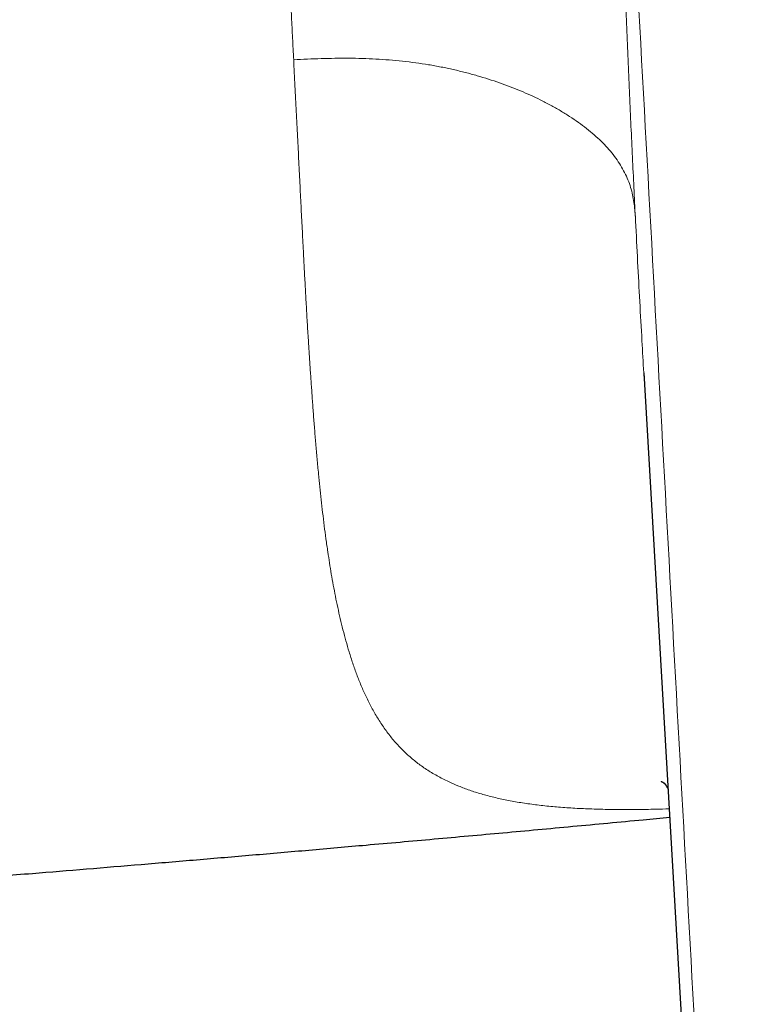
# Model space of a CAD drawing. Header units: millimetres. Extents: x 8 to 701, y 12 to 648.
# Tile 79 of 205: x 392 to 403, y 238 to 252. Entities that reach past the tile are written whole.
import ezdxf

# ---------------------------------------------------------------- set-up
doc = ezdxf.new("R2010")
doc.units = ezdxf.units.MM

msp = doc.modelspace()

# ---------------------------------------------------------------- linework, layer by layer
at = {"color": 7, "linetype": 'Continuous', "lineweight": 30}
for q in [(402.849, 218.528), (401.202, 246.71)]:
    msp.add_line((401.199, 246.76), q, dxfattribs=at)
at = {"color": 252, "linetype": 'Continuous', "lineweight": 0}
for points, knots in [([(396.111, 251.309), (396.105, 251.413), (396.095, 251.62), (396.08, 251.929), (396.064, 252.235), (396.05, 252.535), (396.035, 252.83), (396.022, 253.1), (396.009, 253.345), (395.998, 253.566), (395.987, 253.783), (395.976, 254.001), (395.964, 254.227), (395.949, 254.542), (395.929, 254.944), (395.907, 255.43), (395.889, 255.863), (395.874, 256.242), (395.862, 256.553), (395.854, 256.767), (395.85, 256.884), (395.848, 256.917), (395.847, 256.949), (395.846, 256.981), (395.845, 257.013), (395.844, 257.045), (395.839, 257.174), (395.832, 257.397), (395.822, 257.711), (395.814, 258.016), (395.807, 258.312), (395.8, 258.598), (395.795, 258.874), (395.791, 259.143), (395.788, 259.404), (395.785, 259.658), (395.784, 259.841), (395.784, 259.956), (395.784, 260.008), (395.784, 260.059), (395.784, 260.111), (395.784, 260.169), (395.784, 260.319), (395.786, 260.574), (395.789, 260.925), (395.796, 261.285), (395.805, 261.636), (395.816, 261.978), (395.829, 262.312), (395.844, 262.638), (395.862, 262.954), (395.876, 263.162), (395.883, 263.265)], [0, 0, 0, 0, 0.028862, 0.057091, 0.084685, 0.111641, 0.137957, 0.163631, 0.183353, 0.202676, 0.221602, 0.24013, 0.259483, 0.280144, 0.321407, 0.362579, 0.403653, 0.430702, 0.457701, 0.481415, 0.484074, 0.486733, 0.489391, 0.492049, 0.494706, 0.497362, 0.500018, 0.526674, 0.552484, 0.57745, 0.601575, 0.624862, 0.647315, 0.668937, 0.690276, 0.710746, 0.730354, 0.734552, 0.738709, 0.742825, 0.746899, 0.751282, 0.756912, 0.783126, 0.812685, 0.841534, 0.869678, 0.897122, 0.92387, 0.949929, 0.975304, 1, 1, 1, 1]), ([(402.381, 229.266), (402.095, 234.431), (401.525, 244.762), (400.961, 255.096), (400.68, 260.263)], [0, 0, 0, 0, 0.499999, 1, 1, 1, 1]), ([(401.08, 248.964), (401.072, 249.108), (401.058, 249.398), (401.037, 249.839), (401.016, 250.286), (400.995, 250.739), (400.975, 251.196), (400.956, 251.655), (400.936, 252.132), (400.916, 252.627), (400.896, 253.141), (400.877, 253.659), (400.858, 254.181), (400.843, 254.606), (400.832, 254.931), (400.824, 255.156), (400.817, 255.38), (400.81, 255.606), (400.802, 255.831), (400.795, 256.057), (400.788, 256.284), (400.781, 256.53), (400.772, 256.797), (400.764, 257.083), (400.756, 257.369), (400.748, 257.649), (400.739, 257.946), (400.731, 258.262), (400.722, 258.6), (400.713, 258.935), (400.705, 259.252), (400.697, 259.55), (400.692, 259.767), (400.688, 259.921), (400.686, 260.012), (400.683, 260.102), (400.681, 260.185), (400.68, 260.238), (400.68, 260.263)], [0, 0, 0, 0, 0.041793, 0.083791, 0.12601, 0.16832, 0.210626, 0.252947, 0.294934, 0.340974, 0.387014, 0.433072, 0.479167, 0.525318, 0.544891, 0.564453, 0.584003, 0.603543, 0.623076, 0.642602, 0.662124, 0.681641, 0.706175, 0.730707, 0.755243, 0.779436, 0.802381, 0.831059, 0.859739, 0.888426, 0.916074, 0.940079, 0.963764, 0.971062, 0.979027, 0.986743, 0.993734, 1, 1, 1, 1]), ([(396.111, 251.309), (396.177, 251.312), (396.31, 251.318), (396.51, 251.325), (396.71, 251.33), (396.91, 251.331), (397.108, 251.328), (397.306, 251.32), (397.501, 251.306), (397.694, 251.288), (397.885, 251.265), (398.072, 251.237), (398.255, 251.204), (398.433, 251.166), (398.608, 251.124), (398.778, 251.078), (398.943, 251.028), (399.103, 250.974), (399.259, 250.917), (399.409, 250.857), (399.554, 250.794), (399.699, 250.725), (399.844, 250.65), (399.986, 250.57), (400.122, 250.486), (400.25, 250.399), (400.369, 250.31), (400.479, 250.218), (400.581, 250.125), (400.673, 250.029), (400.756, 249.93), (400.83, 249.828), (400.894, 249.723), (400.948, 249.617), (400.992, 249.509), (401.025, 249.4), (401.048, 249.291), (401.064, 249.182), (401.073, 249.073), (401.078, 249), (401.08, 248.964)], [0, 0, 0, 0, 0.025004, 0.050006, 0.075009, 0.100011, 0.125007, 0.150005, 0.175005, 0.200005, 0.225001, 0.24999, 0.274974, 0.299965, 0.324967, 0.349979, 0.374992, 0.399997, 0.424996, 0.449994, 0.474995, 0.499997, 0.527998, 0.555999, 0.583999, 0.612002, 0.640009, 0.667516, 0.695018, 0.722512, 0.750002, 0.777994, 0.805992, 0.833992, 0.861994, 0.889992, 0.917492, 0.944995, 0.972496, 1, 1, 1, 1]), ([(396.917, 242.707), (396.901, 242.76), (396.87, 242.864), (396.827, 243.026), (396.788, 243.188), (396.751, 243.35), (396.718, 243.513), (396.687, 243.674), (396.658, 243.835), (396.632, 243.996), (396.606, 244.167), (396.58, 244.347), (396.555, 244.537), (396.532, 244.727), (396.511, 244.915), (396.491, 245.103), (396.471, 245.301), (396.451, 245.51), (396.432, 245.731), (396.414, 245.949), (396.397, 246.165), (396.382, 246.378), (396.367, 246.588), (396.353, 246.794), (396.339, 246.999), (396.325, 247.222), (396.31, 247.462), (396.295, 247.72), (396.281, 247.977), (396.267, 248.231), (396.253, 248.51), (396.237, 248.813), (396.22, 249.143), (396.203, 249.481), (396.186, 249.829), (396.167, 250.189), (396.149, 250.555), (396.13, 250.928), (396.117, 251.181), (396.111, 251.309)], [0, 0, 0, 0, 0.0268, 0.053056, 0.078784, 0.103996, 0.128703, 0.152489, 0.17581, 0.198674, 0.221091, 0.247209, 0.272731, 0.297674, 0.322058, 0.3459, 0.369218, 0.396534, 0.423156, 0.449115, 0.474443, 0.499171, 0.522903, 0.546119, 0.568847, 0.59112, 0.61935, 0.646929, 0.673923, 0.700397, 0.726416, 0.759911, 0.792888, 0.825495, 0.860187, 0.894802, 0.929521, 0.964527, 1, 1, 1, 1]), ([(401.08, 248.964), (401.09, 248.767), (401.11, 248.373), (401.141, 247.794), (401.171, 247.256), (401.19, 246.915), (401.199, 246.76)], [0, 0, 0, 0, 0.261106, 0.521944, 0.782685, 1, 1, 1, 1]), ([(401.569, 240.426), (401.504, 240.424), (401.344, 240.419), (401.098, 240.416), (400.831, 240.415), (400.571, 240.419), (400.32, 240.428), (400.078, 240.441), (399.845, 240.46), (399.622, 240.485), (399.41, 240.515), (399.208, 240.551), (399.018, 240.593), (398.837, 240.641), (398.668, 240.695), (398.509, 240.755), (398.35, 240.824), (398.193, 240.905), (398.039, 240.998), (397.899, 241.098), (397.77, 241.206), (397.648, 241.324), (397.534, 241.454), (397.426, 241.596), (397.33, 241.744), (397.242, 241.897), (397.163, 242.054), (397.092, 242.213), (397.028, 242.375), (396.97, 242.538), (396.934, 242.651), (396.917, 242.707)], [0, 0, 0, 0, 0.021796, 0.053023, 0.084435, 0.116014, 0.147743, 0.179598, 0.21155, 0.243571, 0.27564, 0.30774, 0.339849, 0.37194, 0.403982, 0.435959, 0.467852, 0.505976, 0.543891, 0.581558, 0.618942, 0.656001, 0.697065, 0.737616, 0.777597, 0.816944, 0.855604, 0.892855, 0.929343, 0.965052, 1, 1, 1, 1])]:
    msp.add_open_spline(points, degree=3, knots=knots, dxfattribs=at)
at = {"color": 7, "linetype": 'Continuous', "lineweight": 30}
for points, knots in [([(401.451, 240.827), (401.451, 240.827), (401.451, 240.827), (401.451, 240.827), (401.452, 240.827), (401.452, 240.827), (401.454, 240.825), (401.456, 240.824), (401.459, 240.823), (401.461, 240.821), (401.465, 240.819), (401.469, 240.817), (401.475, 240.813), (401.481, 240.809), (401.487, 240.805), (401.493, 240.801), (401.498, 240.796), (401.503, 240.793), (401.505, 240.791), (401.507, 240.789), (401.507, 240.789), (401.508, 240.788), (401.508, 240.788), (401.508, 240.788), (401.508, 240.788), (401.508, 240.788), (401.507, 240.789), (401.507, 240.789), (401.506, 240.79), (401.505, 240.791), (401.505, 240.792), (401.504, 240.793), (401.503, 240.793), (401.502, 240.794), (401.502, 240.795), (401.502, 240.795), (401.503, 240.794), (401.505, 240.791), (401.507, 240.788), (401.51, 240.784), (401.513, 240.779), (401.516, 240.775), (401.519, 240.771), (401.522, 240.766), (401.525, 240.761), (401.529, 240.755), (401.533, 240.747), (401.539, 240.737), (401.546, 240.724), (401.551, 240.715), (401.553, 240.711)], [0, 0, 0, 0, 0.012442, 0.025062, 0.037691, 0.057344, 0.079667, 0.10324, 0.12662, 0.148353, 0.168156, 0.201775, 0.236387, 0.274545, 0.312291, 0.349527, 0.38624, 0.422425, 0.457401, 0.474786, 0.494676, 0.515388, 0.535056, 0.552536, 0.569583, 0.586318, 0.59785, 0.611195, 0.625858, 0.639582, 0.651555, 0.662835, 0.674166, 0.685833, 0.71139, 0.735192, 0.756378, 0.777703, 0.801114, 0.827331, 0.843483, 0.857642, 0.872247, 0.887368, 0.902542, 0.917771, 0.932732, 0.957764, 0.985745, 1, 1, 1, 1]), ([(375.84, 238.345), (376.049, 238.357), (376.471, 238.382), (377.109, 238.419), (377.757, 238.458), (378.416, 238.498), (379.085, 238.539), (379.764, 238.582), (380.434, 238.625), (381.095, 238.667), (381.745, 238.71), (382.404, 238.754), (383.071, 238.799), (383.748, 238.845), (384.432, 238.893), (385.126, 238.942), (385.828, 238.992), (386.539, 239.043), (387.259, 239.096), (387.987, 239.15), (388.769, 239.21), (389.606, 239.274), (390.497, 239.343), (391.401, 239.415), (392.27, 239.485), (393.103, 239.553), (393.898, 239.619), (394.702, 239.687), (395.514, 239.756), (396.336, 239.827), (397.216, 239.905), (398.156, 239.988), (399.157, 240.079), (400.17, 240.172), (400.978, 240.247), (401.448, 240.292), (401.577, 240.304)], [0, 0, 0, 0, 0.0243515, 0.0491072, 0.0742671, 0.0998311, 0.1257993, 0.1521717, 0.1789482, 0.2038484, 0.2290882, 0.2546676, 0.2805866, 0.3068452, 0.3334434, 0.3603812, 0.3876585, 0.4152754, 0.4432319, 0.4715279, 0.5001634, 0.5343483, 0.5690047, 0.6041327, 0.6397323, 0.6703077, 0.7012226, 0.7324768, 0.7640704, 0.7960034, 0.8282757, 0.8667465, 0.9056886, 0.9451019, 0.9849863, 1, 1, 1, 1])]:
    msp.add_open_spline(points, degree=3, knots=knots, dxfattribs=at)

doc.saveas('drawing.dxf')
